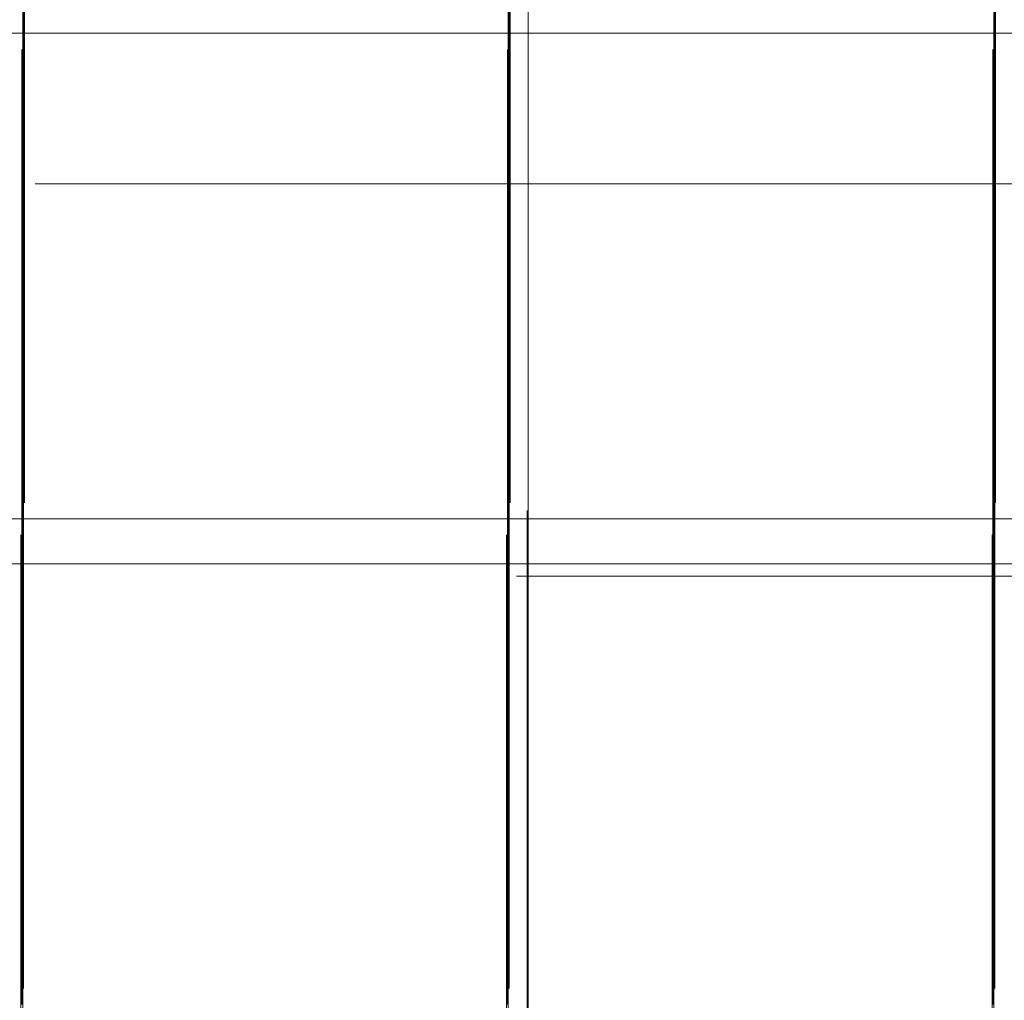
# Model space of a CAD drawing. Header units: millimetres. Extents: x -50 to 901, y -50 to 714.
# Tile 52 of 186: x -7 to -1, y 5 to 11. Entities that reach past the tile are written whole.
import ezdxf

# ---------------------------------------------------------------- set-up
doc = ezdxf.new("R2010")
doc.units = ezdxf.units.MM

# ---------------------------------------------------------------- blocks, each defined once
blk = doc.blocks.new('SW_CENTERMARKSYMBOL_1')
at = {"color": 0, "linetype": 'Continuous', "lineweight": 18}
for p, q in [((0, 0), (0, -5)), ((0, -5), (0, -5.9011))]:
    blk.add_line(p, q, dxfattribs=at)
blk = doc.blocks.new('SW_CENTERMARKSYMBOL_2')
at = {"color": 0, "linetype": 'Continuous', "lineweight": 18}
for p, q in [((0, 0), (0, -5)), ((0, -5), (0, -5.9011))]:
    blk.add_line(p, q, dxfattribs=at)
blk = doc.blocks.new('SW_CENTERMARKSYMBOL_7')
at = {"color": 0, "linetype": 'Continuous', "lineweight": 18}
for p, q in [((0, 0), (5, 0)), ((5, 0), (5.9011, 0))]:
    blk.add_line(p, q, dxfattribs=at)
blk = doc.blocks.new('SW_CENTERMARKSYMBOL_8')
at = {"color": 0, "linetype": 'Continuous', "lineweight": 18}
for p, q in [((0, 0), (0, 5)), ((0, 0), (-5, 0)), ((0, 0), (0, -5)), ((0, 0), (5, 0)), ((5, 0), (5.9011, 0)), ((0, -5), (0, -5.9011))]:
    blk.add_line(p, q, dxfattribs=at)
blk = doc.blocks.new('SW_CENTERMARKSYMBOL_9')
at = {"color": 0, "linetype": 'Continuous', "lineweight": 18}
for p, q in [((0, 0), (0, 5)), ((0, 0), (-5, 0)), ((0, 0), (0, -5)), ((0, 0), (5, 0)), ((0, -5), (0, -5.9011))]:
    blk.add_line(p, q, dxfattribs=at)
blk = doc.blocks.new('SW_CENTERMARKSYMBOL_10')
at = {"color": 0, "linetype": 'Continuous', "lineweight": 18}
for p, q in [((0, 0), (0, 5)), ((-5, 0), (-5.9011, 0)), ((0, 0), (-5, 0)), ((0, 0), (0, -5)), ((0, 0), (5, 0)), ((0, -5), (0, -5.9011))]:
    blk.add_line(p, q, dxfattribs=at)
blk = doc.blocks.new('SW_CENTERMARKSYMBOL_11')
at = {"color": 0, "linetype": 'Continuous', "lineweight": 18}
for p, q in [((-5, 0), (-5.9011, 0)), ((0, 0), (-5, 0))]:
    blk.add_line(p, q, dxfattribs=at)
blk = doc.blocks.new('SW_CENTERMARKSYMBOL_15')
at = {"color": 0, "linetype": 'Continuous', "lineweight": 18}
for p, q in [((0, 0), (0, -5)), ((0, -5), (0, -5.9011))]:
    blk.add_line(p, q, dxfattribs=at)
blk = doc.blocks.new('SW_CENTERMARKSYMBOL_63')
at = {"color": 0, "linetype": 'Continuous', "lineweight": 18}
for p, q in [((0, 5), (0, 5.9011)), ((0, 0), (0, 5))]:
    blk.add_line(p, q, dxfattribs=at)
blk = doc.blocks.new('SW_CENTERMARKSYMBOL_64')
at = {"color": 0, "linetype": 'Continuous', "lineweight": 18}
for p, q in [((0, 5), (0, 5.9011)), ((0, 0), (0, 5))]:
    blk.add_line(p, q, dxfattribs=at)
blk = doc.blocks.new('SW_CENTERMARKSYMBOL_65')
at = {"color": 0, "linetype": 'Continuous', "lineweight": 18}
for p, q in [((0, 5), (0, 5.9011)), ((0, 0), (0, 5))]:
    blk.add_line(p, q, dxfattribs=at)
blk = doc.blocks.new('SW_CENTERMARKSYMBOL_70')
at = {"color": 0, "linetype": 'Continuous', "lineweight": 18}
for p, q in [((-5, 0), (-5.9011, 0)), ((0, 0), (-5, 0))]:
    blk.add_line(p, q, dxfattribs=at)
blk = doc.blocks.new('SW_CENTERMARKSYMBOL_71')
at = {"color": 0, "linetype": 'Continuous', "lineweight": 18}
for p, q in [((0, 0), (0, 5)), ((-5, 0), (-5.9011, 0)), ((0, 0), (-5, 0)), ((0, 0), (0, -5)), ((0, 0), (5, 0))]:
    blk.add_line(p, q, dxfattribs=at)
blk = doc.blocks.new('SW_CENTERMARKSYMBOL_72')
at = {"color": 0, "linetype": 'Continuous', "lineweight": 18}
for q in [(0, 5), (-5, 0), (0, -5), (5, 0)]:
    blk.add_line((0, 0), q, dxfattribs=at)
blk = doc.blocks.new('SW_CENTERMARKSYMBOL_73')
at = {"color": 0, "linetype": 'Continuous', "lineweight": 18}
for p, q in [((0, 0), (0, 5)), ((0, 0), (-5, 0)), ((0, 0), (0, -5)), ((0, 0), (5, 0)), ((5, 0), (5.9011, 0))]:
    blk.add_line(p, q, dxfattribs=at)
blk = doc.blocks.new('SW_CENTERMARKSYMBOL_74')
at = {"color": 0, "linetype": 'Continuous', "lineweight": 18}
for p, q in [((0, 0), (5, 0)), ((5, 0), (5.9011, 0))]:
    blk.add_line(p, q, dxfattribs=at)
blk = doc.blocks.new('SW_CENTERMARKSYMBOL_95')
at = {"color": 0, "linetype": 'Continuous', "lineweight": 18}
for p, q in [((0, 5), (0, 5.9011)), ((0, 0), (0, 5))]:
    blk.add_line(p, q, dxfattribs=at)
blk = doc.blocks.new('SW_CENTERMARKSYMBOL_96')
at = {"color": 0, "linetype": 'Continuous', "lineweight": 18}
for p, q in [((0, 5), (0, 5.9011)), ((0, 0), (0, 5))]:
    blk.add_line(p, q, dxfattribs=at)
blk = doc.blocks.new('SW_CENTERMARKSYMBOL_102')
at = {"color": 0, "linetype": 'Continuous', "lineweight": 18}
for p, q in [((0, 5), (0, 5.9011)), ((0, 0), (0, 5))]:
    blk.add_line(p, q, dxfattribs=at)
blk = doc.blocks.new('SW_CENTERMARKSYMBOL_555')
at = {"color": 0, "linetype": 'Continuous', "lineweight": 18}
for p, q in [((-5, 0), (-7, 0)), ((0, 0), (-5, 0))]:
    blk.add_line(p, q, dxfattribs=at)
blk = doc.blocks.new('SW_CENTERMARKSYMBOL_557')
at = {"color": 0, "linetype": 'Continuous', "lineweight": 18}
for q in [(0, 5), (-5, 0), (0, -5), (5, 0)]:
    blk.add_line((0, 0), q, dxfattribs=at)
blk = doc.blocks.new('SW_CENTERMARKSYMBOL_558')
at = {"color": 0, "linetype": 'Continuous', "lineweight": 18}
for p, q in [((0, 5), (0, 8)), ((0, 0), (0, 5))]:
    blk.add_line(p, q, dxfattribs=at)
blk = doc.blocks.new('SW_CENTERMARKSYMBOL_562')
at = {"color": 0, "linetype": 'Continuous', "lineweight": 18}
for p, q in [((-5, 0), (-8, 0)), ((0, 0), (-5, 0))]:
    blk.add_line(p, q, dxfattribs=at)
blk = doc.blocks.new('SW_CENTERMARKSYMBOL_564')
at = {"color": 0, "linetype": 'Continuous', "lineweight": 18}
for p, q in [((0, 0), (0, -5)), ((0, -5), (0, -5.9011))]:
    blk.add_line(p, q, dxfattribs=at)
blk = doc.blocks.new('SW_CENTERMARKSYMBOL_565')
at = {"color": 0, "linetype": 'Continuous', "lineweight": 18}
for p, q in [((0, 0), (0, -5)), ((0, -5), (0, -5.9011))]:
    blk.add_line(p, q, dxfattribs=at)
blk = doc.blocks.new('SW_CENTERMARKSYMBOL_570')
at = {"color": 0, "linetype": 'Continuous', "lineweight": 18}
for p, q in [((0, 0), (5, 0)), ((5, 0), (5.9011, 0))]:
    blk.add_line(p, q, dxfattribs=at)
blk = doc.blocks.new('SW_CENTERMARKSYMBOL_571')
at = {"color": 0, "linetype": 'Continuous', "lineweight": 18}
for p, q in [((0, 0), (0, 5)), ((0, 0), (-5, 0)), ((0, 0), (0, -5)), ((0, 0), (5, 0)), ((5, 0), (5.9011, 0)), ((0, -5), (0, -5.9011))]:
    blk.add_line(p, q, dxfattribs=at)
blk = doc.blocks.new('SW_CENTERMARKSYMBOL_572')
at = {"color": 0, "linetype": 'Continuous', "lineweight": 18}
for p, q in [((0, 0), (0, 5)), ((0, 0), (-5, 0)), ((0, 0), (0, -5)), ((0, 0), (5, 0)), ((0, -5), (0, -5.9011))]:
    blk.add_line(p, q, dxfattribs=at)
blk = doc.blocks.new('SW_CENTERMARKSYMBOL_573')
at = {"color": 0, "linetype": 'Continuous', "lineweight": 18}
for p, q in [((0, 0), (0, 5)), ((-5, 0), (-5.9011, 0)), ((0, 0), (-5, 0)), ((0, 0), (0, -5)), ((0, 0), (5, 0)), ((0, -5), (0, -5.9011))]:
    blk.add_line(p, q, dxfattribs=at)
blk = doc.blocks.new('SW_CENTERMARKSYMBOL_574')
at = {"color": 0, "linetype": 'Continuous', "lineweight": 18}
for p, q in [((-5, 0), (-5.9011, 0)), ((0, 0), (-5, 0))]:
    blk.add_line(p, q, dxfattribs=at)
blk = doc.blocks.new('SW_CENTERMARKSYMBOL_578')
at = {"color": 0, "linetype": 'Continuous', "lineweight": 18}
for p, q in [((0, 0), (0, -5)), ((0, -5), (0, -5.9011))]:
    blk.add_line(p, q, dxfattribs=at)
blk = doc.blocks.new('SW_CENTERMARKSYMBOL_626')
at = {"color": 0, "linetype": 'Continuous', "lineweight": 18}
for p, q in [((0, 5), (0, 5.9011)), ((0, 0), (0, 5))]:
    blk.add_line(p, q, dxfattribs=at)
blk = doc.blocks.new('SW_CENTERMARKSYMBOL_627')
at = {"color": 0, "linetype": 'Continuous', "lineweight": 18}
for p, q in [((0, 5), (0, 5.9011)), ((0, 0), (0, 5))]:
    blk.add_line(p, q, dxfattribs=at)
blk = doc.blocks.new('SW_CENTERMARKSYMBOL_628')
at = {"color": 0, "linetype": 'Continuous', "lineweight": 18}
for p, q in [((0, 5), (0, 5.9011)), ((0, 0), (0, 5))]:
    blk.add_line(p, q, dxfattribs=at)
blk = doc.blocks.new('SW_CENTERMARKSYMBOL_633')
at = {"color": 0, "linetype": 'Continuous', "lineweight": 18}
for p, q in [((-5, 0), (-5.9011, 0)), ((0, 0), (-5, 0))]:
    blk.add_line(p, q, dxfattribs=at)
blk = doc.blocks.new('SW_CENTERMARKSYMBOL_634')
at = {"color": 0, "linetype": 'Continuous', "lineweight": 18}
for p, q in [((0, 0), (0, 5)), ((-5, 0), (-5.9011, 0)), ((0, 0), (-5, 0)), ((0, 0), (0, -5)), ((0, 0), (5, 0))]:
    blk.add_line(p, q, dxfattribs=at)
blk = doc.blocks.new('SW_CENTERMARKSYMBOL_635')
at = {"color": 0, "linetype": 'Continuous', "lineweight": 18}
for q in [(0, 5), (-5, 0), (0, -5), (5, 0)]:
    blk.add_line((0, 0), q, dxfattribs=at)
blk = doc.blocks.new('SW_CENTERMARKSYMBOL_636')
at = {"color": 0, "linetype": 'Continuous', "lineweight": 18}
for p, q in [((0, 0), (0, 5)), ((0, 0), (-5, 0)), ((0, 0), (0, -5)), ((0, 0), (5, 0)), ((5, 0), (5.9011, 0))]:
    blk.add_line(p, q, dxfattribs=at)
blk = doc.blocks.new('SW_CENTERMARKSYMBOL_637')
at = {"color": 0, "linetype": 'Continuous', "lineweight": 18}
for p, q in [((0, 0), (5, 0)), ((5, 0), (5.9011, 0))]:
    blk.add_line(p, q, dxfattribs=at)
blk = doc.blocks.new('SW_CENTERMARKSYMBOL_658')
at = {"color": 0, "linetype": 'Continuous', "lineweight": 18}
for p, q in [((0, 5), (0, 5.9011)), ((0, 0), (0, 5))]:
    blk.add_line(p, q, dxfattribs=at)
blk = doc.blocks.new('SW_CENTERMARKSYMBOL_659')
at = {"color": 0, "linetype": 'Continuous', "lineweight": 18}
for p, q in [((0, 5), (0, 5.9011)), ((0, 0), (0, 5))]:
    blk.add_line(p, q, dxfattribs=at)
blk = doc.blocks.new('SW_CENTERMARKSYMBOL_665')
at = {"color": 0, "linetype": 'Continuous', "lineweight": 18}
for p, q in [((0, 5), (0, 5.9011)), ((0, 0), (0, 5))]:
    blk.add_line(p, q, dxfattribs=at)
blk = doc.blocks.new('SW_CENTERMARKSYMBOL_1118')
at = {"color": 0, "linetype": 'Continuous', "lineweight": 18}
for p, q in [((-5, 0), (-7, 0)), ((0, 0), (-5, 0))]:
    blk.add_line(p, q, dxfattribs=at)
blk = doc.blocks.new('SW_CENTERMARKSYMBOL_1120')
at = {"color": 0, "linetype": 'Continuous', "lineweight": 18}
for q in [(0, 5), (-5, 0), (0, -5), (5, 0)]:
    blk.add_line((0, 0), q, dxfattribs=at)
blk = doc.blocks.new('SW_CENTERMARKSYMBOL_1121')
at = {"color": 0, "linetype": 'Continuous', "lineweight": 18}
for p, q in [((0, 5), (0, 8)), ((0, 0), (0, 5))]:
    blk.add_line(p, q, dxfattribs=at)
blk = doc.blocks.new('SW_CENTERMARKSYMBOL_1125')
at = {"color": 0, "linetype": 'Continuous', "lineweight": 18}
for p, q in [((-5, 0), (-8, 0)), ((0, 0), (-5, 0))]:
    blk.add_line(p, q, dxfattribs=at)
blk = doc.blocks.new('SW_CENTERMARKSYMBOL_1127')
at = {"color": 0, "linetype": 'Continuous', "lineweight": 18}
for p, q in [((0, 0), (0, -5)), ((0, -5), (0, -5.9011))]:
    blk.add_line(p, q, dxfattribs=at)
blk = doc.blocks.new('SW_CENTERMARKSYMBOL_1128')
at = {"color": 0, "linetype": 'Continuous', "lineweight": 18}
for p, q in [((0, 0), (0, -5)), ((0, -5), (0, -5.9011))]:
    blk.add_line(p, q, dxfattribs=at)
blk = doc.blocks.new('SW_CENTERMARKSYMBOL_1133')
at = {"color": 0, "linetype": 'Continuous', "lineweight": 18}
for p, q in [((0, 0), (5, 0)), ((5, 0), (5.9011, 0))]:
    blk.add_line(p, q, dxfattribs=at)
blk = doc.blocks.new('SW_CENTERMARKSYMBOL_1134')
at = {"color": 0, "linetype": 'Continuous', "lineweight": 18}
for p, q in [((0, 0), (0, 5)), ((0, 0), (-5, 0)), ((0, 0), (0, -5)), ((0, 0), (5, 0)), ((5, 0), (5.9011, 0)), ((0, -5), (0, -5.9011))]:
    blk.add_line(p, q, dxfattribs=at)
blk = doc.blocks.new('SW_CENTERMARKSYMBOL_1135')
at = {"color": 0, "linetype": 'Continuous', "lineweight": 18}
for p, q in [((0, 0), (0, 5)), ((0, 0), (-5, 0)), ((0, 0), (0, -5)), ((0, 0), (5, 0)), ((0, -5), (0, -5.9011))]:
    blk.add_line(p, q, dxfattribs=at)
blk = doc.blocks.new('SW_CENTERMARKSYMBOL_1136')
at = {"color": 0, "linetype": 'Continuous', "lineweight": 18}
for p, q in [((0, 0), (0, 5)), ((-5, 0), (-5.9011, 0)), ((0, 0), (-5, 0)), ((0, 0), (0, -5)), ((0, 0), (5, 0)), ((0, -5), (0, -5.9011))]:
    blk.add_line(p, q, dxfattribs=at)
blk = doc.blocks.new('SW_CENTERMARKSYMBOL_1137')
at = {"color": 0, "linetype": 'Continuous', "lineweight": 18}
for p, q in [((-5, 0), (-5.9011, 0)), ((0, 0), (-5, 0))]:
    blk.add_line(p, q, dxfattribs=at)
blk = doc.blocks.new('SW_CENTERMARKSYMBOL_1141')
at = {"color": 0, "linetype": 'Continuous', "lineweight": 18}
for p, q in [((0, 0), (0, -5)), ((0, -5), (0, -5.9011))]:
    blk.add_line(p, q, dxfattribs=at)
blk = doc.blocks.new('SW_CENTERMARKSYMBOL_1189')
at = {"color": 0, "linetype": 'Continuous', "lineweight": 18}
for p, q in [((0, 5), (0, 5.9011)), ((0, 0), (0, 5))]:
    blk.add_line(p, q, dxfattribs=at)
blk = doc.blocks.new('SW_CENTERMARKSYMBOL_1190')
at = {"color": 0, "linetype": 'Continuous', "lineweight": 18}
for p, q in [((0, 5), (0, 5.9011)), ((0, 0), (0, 5))]:
    blk.add_line(p, q, dxfattribs=at)
blk = doc.blocks.new('SW_CENTERMARKSYMBOL_1191')
at = {"color": 0, "linetype": 'Continuous', "lineweight": 18}
for p, q in [((0, 5), (0, 5.9011)), ((0, 0), (0, 5))]:
    blk.add_line(p, q, dxfattribs=at)
blk = doc.blocks.new('SW_CENTERMARKSYMBOL_1196')
at = {"color": 0, "linetype": 'Continuous', "lineweight": 18}
for p, q in [((-5, 0), (-5.9011, 0)), ((0, 0), (-5, 0))]:
    blk.add_line(p, q, dxfattribs=at)
blk = doc.blocks.new('SW_CENTERMARKSYMBOL_1197')
at = {"color": 0, "linetype": 'Continuous', "lineweight": 18}
for p, q in [((0, 0), (0, 5)), ((-5, 0), (-5.9011, 0)), ((0, 0), (-5, 0)), ((0, 0), (0, -5)), ((0, 0), (5, 0))]:
    blk.add_line(p, q, dxfattribs=at)
blk = doc.blocks.new('SW_CENTERMARKSYMBOL_1198')
at = {"color": 0, "linetype": 'Continuous', "lineweight": 18}
for q in [(0, 5), (-5, 0), (0, -5), (5, 0)]:
    blk.add_line((0, 0), q, dxfattribs=at)
blk = doc.blocks.new('SW_CENTERMARKSYMBOL_1199')
at = {"color": 0, "linetype": 'Continuous', "lineweight": 18}
for p, q in [((0, 0), (0, 5)), ((0, 0), (-5, 0)), ((0, 0), (0, -5)), ((0, 0), (5, 0)), ((5, 0), (5.9011, 0))]:
    blk.add_line(p, q, dxfattribs=at)
blk = doc.blocks.new('SW_CENTERMARKSYMBOL_1200')
at = {"color": 0, "linetype": 'Continuous', "lineweight": 18}
for p, q in [((0, 0), (5, 0)), ((5, 0), (5.9011, 0))]:
    blk.add_line(p, q, dxfattribs=at)
blk = doc.blocks.new('SW_CENTERMARKSYMBOL_1221')
at = {"color": 0, "linetype": 'Continuous', "lineweight": 18}
for p, q in [((0, 5), (0, 5.9011)), ((0, 0), (0, 5))]:
    blk.add_line(p, q, dxfattribs=at)
blk = doc.blocks.new('SW_CENTERMARKSYMBOL_1222')
at = {"color": 0, "linetype": 'Continuous', "lineweight": 18}
for p, q in [((0, 5), (0, 5.9011)), ((0, 0), (0, 5))]:
    blk.add_line(p, q, dxfattribs=at)
blk = doc.blocks.new('SW_CENTERMARKSYMBOL_1228')
at = {"color": 0, "linetype": 'Continuous', "lineweight": 18}
for p, q in [((0, 5), (0, 5.9011)), ((0, 0), (0, 5))]:
    blk.add_line(p, q, dxfattribs=at)
blk = doc.blocks.new('SW_CENTERMARKSYMBOL_1681')
at = {"color": 0, "linetype": 'Continuous', "lineweight": 18}
for p, q in [((-5, 0), (-7, 0)), ((0, 0), (-5, 0))]:
    blk.add_line(p, q, dxfattribs=at)
blk = doc.blocks.new('SW_CENTERMARKSYMBOL_1683')
at = {"color": 0, "linetype": 'Continuous', "lineweight": 18}
for q in [(0, 5), (-5, 0), (0, -5), (5, 0)]:
    blk.add_line((0, 0), q, dxfattribs=at)
blk = doc.blocks.new('SW_CENTERMARKSYMBOL_1684')
at = {"color": 0, "linetype": 'Continuous', "lineweight": 18}
for p, q in [((0, 5), (0, 8)), ((0, 0), (0, 5))]:
    blk.add_line(p, q, dxfattribs=at)
blk = doc.blocks.new('SW_CENTERMARKSYMBOL_1688')
at = {"color": 0, "linetype": 'Continuous', "lineweight": 18}
for p, q in [((-5, 0), (-8, 0)), ((0, 0), (-5, 0))]:
    blk.add_line(p, q, dxfattribs=at)
blk = doc.blocks.new('SW_CENTERMARKSYMBOL_1690')
at = {"color": 0, "linetype": 'Continuous', "lineweight": 18}
for p, q in [((0, 0), (0, -5)), ((0, -5), (0, -5.9011))]:
    blk.add_line(p, q, dxfattribs=at)
blk = doc.blocks.new('SW_CENTERMARKSYMBOL_1691')
at = {"color": 0, "linetype": 'Continuous', "lineweight": 18}
for p, q in [((0, 0), (0, -5)), ((0, -5), (0, -5.9011))]:
    blk.add_line(p, q, dxfattribs=at)
blk = doc.blocks.new('SW_CENTERMARKSYMBOL_1696')
at = {"color": 0, "linetype": 'Continuous', "lineweight": 18}
for p, q in [((0, 0), (5, 0)), ((5, 0), (5.9011, 0))]:
    blk.add_line(p, q, dxfattribs=at)
blk = doc.blocks.new('SW_CENTERMARKSYMBOL_1697')
at = {"color": 0, "linetype": 'Continuous', "lineweight": 18}
for p, q in [((0, 0), (0, 5)), ((0, 0), (-5, 0)), ((0, 0), (0, -5)), ((0, 0), (5, 0)), ((5, 0), (5.9011, 0)), ((0, -5), (0, -5.9011))]:
    blk.add_line(p, q, dxfattribs=at)
blk = doc.blocks.new('SW_CENTERMARKSYMBOL_1698')
at = {"color": 0, "linetype": 'Continuous', "lineweight": 18}
for p, q in [((0, 0), (0, 5)), ((0, 0), (-5, 0)), ((0, 0), (0, -5)), ((0, 0), (5, 0)), ((0, -5), (0, -5.9011))]:
    blk.add_line(p, q, dxfattribs=at)
blk = doc.blocks.new('SW_CENTERMARKSYMBOL_1699')
at = {"color": 0, "linetype": 'Continuous', "lineweight": 18}
for p, q in [((0, 0), (0, 5)), ((-5, 0), (-5.9011, 0)), ((0, 0), (-5, 0)), ((0, 0), (0, -5)), ((0, 0), (5, 0)), ((0, -5), (0, -5.9011))]:
    blk.add_line(p, q, dxfattribs=at)
blk = doc.blocks.new('SW_CENTERMARKSYMBOL_1700')
at = {"color": 0, "linetype": 'Continuous', "lineweight": 18}
for p, q in [((-5, 0), (-5.9011, 0)), ((0, 0), (-5, 0))]:
    blk.add_line(p, q, dxfattribs=at)
blk = doc.blocks.new('SW_CENTERMARKSYMBOL_1704')
at = {"color": 0, "linetype": 'Continuous', "lineweight": 18}
for p, q in [((0, 0), (0, -5)), ((0, -5), (0, -5.9011))]:
    blk.add_line(p, q, dxfattribs=at)
blk = doc.blocks.new('SW_CENTERMARKSYMBOL_1752')
at = {"color": 0, "linetype": 'Continuous', "lineweight": 18}
for p, q in [((0, 5), (0, 5.9011)), ((0, 0), (0, 5))]:
    blk.add_line(p, q, dxfattribs=at)
blk = doc.blocks.new('SW_CENTERMARKSYMBOL_1753')
at = {"color": 0, "linetype": 'Continuous', "lineweight": 18}
for p, q in [((0, 5), (0, 5.9011)), ((0, 0), (0, 5))]:
    blk.add_line(p, q, dxfattribs=at)
blk = doc.blocks.new('SW_CENTERMARKSYMBOL_1754')
at = {"color": 0, "linetype": 'Continuous', "lineweight": 18}
for p, q in [((0, 5), (0, 5.9011)), ((0, 0), (0, 5))]:
    blk.add_line(p, q, dxfattribs=at)
blk = doc.blocks.new('SW_CENTERMARKSYMBOL_1759')
at = {"color": 0, "linetype": 'Continuous', "lineweight": 18}
for p, q in [((-5, 0), (-5.9011, 0)), ((0, 0), (-5, 0))]:
    blk.add_line(p, q, dxfattribs=at)
blk = doc.blocks.new('SW_CENTERMARKSYMBOL_1760')
at = {"color": 0, "linetype": 'Continuous', "lineweight": 18}
for p, q in [((0, 0), (0, 5)), ((-5, 0), (-5.9011, 0)), ((0, 0), (-5, 0)), ((0, 0), (0, -5)), ((0, 0), (5, 0))]:
    blk.add_line(p, q, dxfattribs=at)
blk = doc.blocks.new('SW_CENTERMARKSYMBOL_1761')
at = {"color": 0, "linetype": 'Continuous', "lineweight": 18}
for q in [(0, 5), (-5, 0), (0, -5), (5, 0)]:
    blk.add_line((0, 0), q, dxfattribs=at)
blk = doc.blocks.new('SW_CENTERMARKSYMBOL_1762')
at = {"color": 0, "linetype": 'Continuous', "lineweight": 18}
for p, q in [((0, 0), (0, 5)), ((0, 0), (-5, 0)), ((0, 0), (0, -5)), ((0, 0), (5, 0)), ((5, 0), (5.9011, 0))]:
    blk.add_line(p, q, dxfattribs=at)
blk = doc.blocks.new('SW_CENTERMARKSYMBOL_1763')
at = {"color": 0, "linetype": 'Continuous', "lineweight": 18}
for p, q in [((0, 0), (5, 0)), ((5, 0), (5.9011, 0))]:
    blk.add_line(p, q, dxfattribs=at)
blk = doc.blocks.new('SW_CENTERMARKSYMBOL_1784')
at = {"color": 0, "linetype": 'Continuous', "lineweight": 18}
for p, q in [((0, 5), (0, 5.9011)), ((0, 0), (0, 5))]:
    blk.add_line(p, q, dxfattribs=at)
blk = doc.blocks.new('SW_CENTERMARKSYMBOL_1785')
at = {"color": 0, "linetype": 'Continuous', "lineweight": 18}
for p, q in [((0, 5), (0, 5.9011)), ((0, 0), (0, 5))]:
    blk.add_line(p, q, dxfattribs=at)
blk = doc.blocks.new('SW_CENTERMARKSYMBOL_1791')
at = {"color": 0, "linetype": 'Continuous', "lineweight": 18}
for p, q in [((0, 5), (0, 5.9011)), ((0, 0), (0, 5))]:
    blk.add_line(p, q, dxfattribs=at)
blk = doc.blocks.new('SW_CENTERMARKSYMBOL_2244')
at = {"color": 0, "linetype": 'Continuous', "lineweight": 18}
for p, q in [((-5, 0), (-7, 0)), ((0, 0), (-5, 0))]:
    blk.add_line(p, q, dxfattribs=at)
blk = doc.blocks.new('SW_CENTERMARKSYMBOL_2246')
at = {"color": 0, "linetype": 'Continuous', "lineweight": 18}
for q in [(0, 5), (-5, 0), (0, -5), (5, 0)]:
    blk.add_line((0, 0), q, dxfattribs=at)
blk = doc.blocks.new('SW_CENTERMARKSYMBOL_2247')
at = {"color": 0, "linetype": 'Continuous', "lineweight": 18}
for p, q in [((0, 5), (0, 8)), ((0, 0), (0, 5))]:
    blk.add_line(p, q, dxfattribs=at)
blk = doc.blocks.new('SW_CENTERMARKSYMBOL_2251')
at = {"color": 0, "linetype": 'Continuous', "lineweight": 18}
for p, q in [((-5, 0), (-8, 0)), ((0, 0), (-5, 0))]:
    blk.add_line(p, q, dxfattribs=at)
blk = doc.blocks.new('SW_CENTERMARKSYMBOL_2253')
at = {"color": 0, "linetype": 'Continuous', "lineweight": 18}
for p, q in [((0, 0), (0, -5)), ((0, -5), (0, -5.9011))]:
    blk.add_line(p, q, dxfattribs=at)
blk = doc.blocks.new('SW_CENTERMARKSYMBOL_2254')
at = {"color": 0, "linetype": 'Continuous', "lineweight": 18}
for p, q in [((0, 0), (0, -5)), ((0, -5), (0, -5.9011))]:
    blk.add_line(p, q, dxfattribs=at)
blk = doc.blocks.new('SW_CENTERMARKSYMBOL_2259')
at = {"color": 0, "linetype": 'Continuous', "lineweight": 18}
for p, q in [((0, 0), (5, 0)), ((5, 0), (5.9011, 0))]:
    blk.add_line(p, q, dxfattribs=at)
blk = doc.blocks.new('SW_CENTERMARKSYMBOL_2260')
at = {"color": 0, "linetype": 'Continuous', "lineweight": 18}
for p, q in [((0, 0), (0, 5)), ((0, 0), (-5, 0)), ((0, 0), (0, -5)), ((0, 0), (5, 0)), ((5, 0), (5.9011, 0)), ((0, -5), (0, -5.9011))]:
    blk.add_line(p, q, dxfattribs=at)
blk = doc.blocks.new('SW_CENTERMARKSYMBOL_2261')
at = {"color": 0, "linetype": 'Continuous', "lineweight": 18}
for p, q in [((0, 0), (0, 5)), ((0, 0), (-5, 0)), ((0, 0), (0, -5)), ((0, 0), (5, 0)), ((0, -5), (0, -5.9011))]:
    blk.add_line(p, q, dxfattribs=at)
blk = doc.blocks.new('SW_CENTERMARKSYMBOL_2262')
at = {"color": 0, "linetype": 'Continuous', "lineweight": 18}
for p, q in [((0, 0), (0, 5)), ((-5, 0), (-5.9011, 0)), ((0, 0), (-5, 0)), ((0, 0), (0, -5)), ((0, 0), (5, 0)), ((0, -5), (0, -5.9011))]:
    blk.add_line(p, q, dxfattribs=at)
blk = doc.blocks.new('SW_CENTERMARKSYMBOL_2263')
at = {"color": 0, "linetype": 'Continuous', "lineweight": 18}
for p, q in [((-5, 0), (-5.9011, 0)), ((0, 0), (-5, 0))]:
    blk.add_line(p, q, dxfattribs=at)
blk = doc.blocks.new('SW_CENTERMARKSYMBOL_2267')
at = {"color": 0, "linetype": 'Continuous', "lineweight": 18}
for p, q in [((0, 0), (0, -5)), ((0, -5), (0, -5.9011))]:
    blk.add_line(p, q, dxfattribs=at)
blk = doc.blocks.new('SW_CENTERMARKSYMBOL_2315')
at = {"color": 0, "linetype": 'Continuous', "lineweight": 18}
for p, q in [((0, 5), (0, 5.9011)), ((0, 0), (0, 5))]:
    blk.add_line(p, q, dxfattribs=at)
blk = doc.blocks.new('SW_CENTERMARKSYMBOL_2316')
at = {"color": 0, "linetype": 'Continuous', "lineweight": 18}
for p, q in [((0, 5), (0, 5.9011)), ((0, 0), (0, 5))]:
    blk.add_line(p, q, dxfattribs=at)
blk = doc.blocks.new('SW_CENTERMARKSYMBOL_2317')
at = {"color": 0, "linetype": 'Continuous', "lineweight": 18}
for p, q in [((0, 5), (0, 5.9011)), ((0, 0), (0, 5))]:
    blk.add_line(p, q, dxfattribs=at)
blk = doc.blocks.new('SW_CENTERMARKSYMBOL_2322')
at = {"color": 0, "linetype": 'Continuous', "lineweight": 18}
for p, q in [((-5, 0), (-5.9011, 0)), ((0, 0), (-5, 0))]:
    blk.add_line(p, q, dxfattribs=at)
blk = doc.blocks.new('SW_CENTERMARKSYMBOL_2323')
at = {"color": 0, "linetype": 'Continuous', "lineweight": 18}
for p, q in [((0, 0), (0, 5)), ((-5, 0), (-5.9011, 0)), ((0, 0), (-5, 0)), ((0, 0), (0, -5)), ((0, 0), (5, 0))]:
    blk.add_line(p, q, dxfattribs=at)
blk = doc.blocks.new('SW_CENTERMARKSYMBOL_2324')
at = {"color": 0, "linetype": 'Continuous', "lineweight": 18}
for q in [(0, 5), (-5, 0), (0, -5), (5, 0)]:
    blk.add_line((0, 0), q, dxfattribs=at)
blk = doc.blocks.new('SW_CENTERMARKSYMBOL_2325')
at = {"color": 0, "linetype": 'Continuous', "lineweight": 18}
for p, q in [((0, 0), (0, 5)), ((0, 0), (-5, 0)), ((0, 0), (0, -5)), ((0, 0), (5, 0)), ((5, 0), (5.9011, 0))]:
    blk.add_line(p, q, dxfattribs=at)
blk = doc.blocks.new('SW_CENTERMARKSYMBOL_2326')
at = {"color": 0, "linetype": 'Continuous', "lineweight": 18}
for p, q in [((0, 0), (5, 0)), ((5, 0), (5.9011, 0))]:
    blk.add_line(p, q, dxfattribs=at)
blk = doc.blocks.new('SW_CENTERMARKSYMBOL_2347')
at = {"color": 0, "linetype": 'Continuous', "lineweight": 18}
for p, q in [((0, 5), (0, 5.9011)), ((0, 0), (0, 5))]:
    blk.add_line(p, q, dxfattribs=at)
blk = doc.blocks.new('SW_CENTERMARKSYMBOL_2348')
at = {"color": 0, "linetype": 'Continuous', "lineweight": 18}
for p, q in [((0, 5), (0, 5.9011)), ((0, 0), (0, 5))]:
    blk.add_line(p, q, dxfattribs=at)
blk = doc.blocks.new('SW_CENTERMARKSYMBOL_2354')
at = {"color": 0, "linetype": 'Continuous', "lineweight": 18}
for p, q in [((0, 5), (0, 5.9011)), ((0, 0), (0, 5))]:
    blk.add_line(p, q, dxfattribs=at)
blk = doc.blocks.new('SW_CENTERMARKSYMBOL_2807')
at = {"color": 0, "linetype": 'Continuous', "lineweight": 18}
for p, q in [((-5, 0), (-7, 0)), ((0, 0), (-5, 0))]:
    blk.add_line(p, q, dxfattribs=at)
blk = doc.blocks.new('SW_CENTERMARKSYMBOL_2809')
at = {"color": 0, "linetype": 'Continuous', "lineweight": 18}
for q in [(0, 5), (-5, 0), (0, -5), (5, 0)]:
    blk.add_line((0, 0), q, dxfattribs=at)
blk = doc.blocks.new('SW_CENTERMARKSYMBOL_2810')
at = {"color": 0, "linetype": 'Continuous', "lineweight": 18}
for p, q in [((0, 5), (0, 8)), ((0, 0), (0, 5))]:
    blk.add_line(p, q, dxfattribs=at)
blk = doc.blocks.new('SW_CENTERMARKSYMBOL_2814')
at = {"color": 0, "linetype": 'Continuous', "lineweight": 18}
for p, q in [((-5, 0), (-8, 0)), ((0, 0), (-5, 0))]:
    blk.add_line(p, q, dxfattribs=at)

msp = doc.modelspace()

# ---------------------------------------------------------------- linework, layer by layer
at = {"color": 7, "linetype": 'Continuous', "lineweight": 25}
for radius in [45, 45, 45, 45, 45, 43.8964, 43.8964, 43.8964, 43.8964, 43.8964, 43.6219, 43.6219, 43.6219, 43.6219, 43.6219, 42.2814, 42.2814, 42.2814, 42.2814, 42.2814, 35.2814, 35.2814, 35.2814, 35.2814, 35.2814, 33.2814, 33.2814, 33.2814, 33.2814, 33.2814, 15, 15, 15, 15, 15]:
    msp.add_circle((0, 0), radius, dxfattribs=at)
msp.add_arc((0, 0), 50, 94.01152, 175.98848, dxfattribs=at)
msp.add_arc((0, 0), 50, 94.01152, 175.98848, dxfattribs=at)
msp.add_arc((0, 0), 50, 94.01152, 175.98848, dxfattribs=at)
msp.add_arc((0, 0), 50, 94.01152, 175.98848, dxfattribs=at)
msp.add_arc((0, 0), 50, 94.01152, 175.98848, dxfattribs=at)

# ---------------------------------------------------------------- block references
at = {"color": 7, "linetype": 'Continuous', "lineweight": 18}
for name, p in [('SW_CENTERMARKSYMBOL_15', (-7.0663, 13.9289)), ('SW_CENTERMARKSYMBOL_578', (-7.0663, 13.9289)), ('SW_CENTERMARKSYMBOL_1141', (-7.0663, 13.9289)), ('SW_CENTERMARKSYMBOL_1704', (-7.0663, 13.9289)), ('SW_CENTERMARKSYMBOL_2267', (-7.0663, 13.9289)), ('SW_CENTERMARKSYMBOL_1', (-4.0663, 13.9289)), ('SW_CENTERMARKSYMBOL_564', (-4.0663, 13.9289)), ('SW_CENTERMARKSYMBOL_1127', (-4.0663, 13.9289)), ('SW_CENTERMARKSYMBOL_1690', (-4.0663, 13.9289)), ('SW_CENTERMARKSYMBOL_2253', (-4.0663, 13.9289)), ('SW_CENTERMARKSYMBOL_2', (-1.0663, 13.9289)), ('SW_CENTERMARKSYMBOL_565', (-1.0663, 13.9289)), ('SW_CENTERMARKSYMBOL_1128', (-1.0663, 13.9289)), ('SW_CENTERMARKSYMBOL_1691', (-1.0663, 13.9289)), ('SW_CENTERMARKSYMBOL_2254', (-1.0663, 13.9289)), ('SW_CENTERMARKSYMBOL_555', (0, 10)), ('SW_CENTERMARKSYMBOL_1118', (0, 10)), ('SW_CENTERMARKSYMBOL_1681', (0, 10)), ('SW_CENTERMARKSYMBOL_2244', (0, 10)), ('SW_CENTERMARKSYMBOL_2807', (0, 10)), ('SW_CENTERMARKSYMBOL_7', (-10.0717, 10.9289)), ('SW_CENTERMARKSYMBOL_570', (-10.0717, 10.9289)), ('SW_CENTERMARKSYMBOL_1133', (-10.0717, 10.9289)), ('SW_CENTERMARKSYMBOL_1696', (-10.0717, 10.9289)), ('SW_CENTERMARKSYMBOL_2259', (-10.0717, 10.9289)), ('SW_CENTERMARKSYMBOL_8', (-7.0717, 10.9289)), ('SW_CENTERMARKSYMBOL_571', (-7.0717, 10.9289)), ('SW_CENTERMARKSYMBOL_1134', (-7.0717, 10.9289)), ('SW_CENTERMARKSYMBOL_1697', (-7.0717, 10.9289)), ('SW_CENTERMARKSYMBOL_2260', (-7.0717, 10.9289)), ('SW_CENTERMARKSYMBOL_9', (-4.0717, 10.9289)), ('SW_CENTERMARKSYMBOL_572', (-4.0717, 10.9289)), ('SW_CENTERMARKSYMBOL_1135', (-4.0717, 10.9289)), ('SW_CENTERMARKSYMBOL_1698', (-4.0717, 10.9289)), ('SW_CENTERMARKSYMBOL_2261', (-4.0717, 10.9289)), ('SW_CENTERMARKSYMBOL_10', (-1.0717, 10.9289)), ('SW_CENTERMARKSYMBOL_573', (-1.0717, 10.9289)), ('SW_CENTERMARKSYMBOL_1136', (-1.0717, 10.9289)), ('SW_CENTERMARKSYMBOL_1699', (-1.0717, 10.9289)), ('SW_CENTERMARKSYMBOL_2262', (-1.0717, 10.9289)), ('SW_CENTERMARKSYMBOL_11', (1.9283, 10.9289)), ('SW_CENTERMARKSYMBOL_574', (1.9283, 10.9289)), ('SW_CENTERMARKSYMBOL_1137', (1.9283, 10.9289)), ('SW_CENTERMARKSYMBOL_1700', (1.9283, 10.9289)), ('SW_CENTERMARKSYMBOL_2263', (1.9283, 10.9289)), ('SW_CENTERMARKSYMBOL_557', (-3.9543, 7.6516)), ('SW_CENTERMARKSYMBOL_1120', (-3.9543, 7.6516)), ('SW_CENTERMARKSYMBOL_1683', (-3.9543, 7.6516)), ('SW_CENTERMARKSYMBOL_2246', (-3.9543, 7.6516)), ('SW_CENTERMARKSYMBOL_2809', (-3.9543, 7.6516)), ('SW_CENTERMARKSYMBOL_562', (3.9746, 7.5753)), ('SW_CENTERMARKSYMBOL_1125', (3.9746, 7.5753)), ('SW_CENTERMARKSYMBOL_1688', (3.9746, 7.5753)), ('SW_CENTERMARKSYMBOL_2251', (3.9746, 7.5753)), ('SW_CENTERMARKSYMBOL_2814', (3.9746, 7.5753)), ('SW_CENTERMARKSYMBOL_74', (-10.077, 7.9289)), ('SW_CENTERMARKSYMBOL_637', (-10.077, 7.9289)), ('SW_CENTERMARKSYMBOL_1200', (-10.077, 7.9289)), ('SW_CENTERMARKSYMBOL_1763', (-10.077, 7.9289)), ('SW_CENTERMARKSYMBOL_2326', (-10.077, 7.9289)), ('SW_CENTERMARKSYMBOL_73', (-7.077, 7.9289)), ('SW_CENTERMARKSYMBOL_636', (-7.077, 7.9289)), ('SW_CENTERMARKSYMBOL_1199', (-7.077, 7.9289)), ('SW_CENTERMARKSYMBOL_1762', (-7.077, 7.9289)), ('SW_CENTERMARKSYMBOL_2325', (-7.077, 7.9289)), ('SW_CENTERMARKSYMBOL_72', (-4.077, 7.9289)), ('SW_CENTERMARKSYMBOL_635', (-4.077, 7.9289)), ('SW_CENTERMARKSYMBOL_1198', (-4.077, 7.9289)), ('SW_CENTERMARKSYMBOL_1761', (-4.077, 7.9289)), ('SW_CENTERMARKSYMBOL_2324', (-4.077, 7.9289)), ('SW_CENTERMARKSYMBOL_71', (-1.077, 7.9289)), ('SW_CENTERMARKSYMBOL_634', (-1.077, 7.9289)), ('SW_CENTERMARKSYMBOL_1197', (-1.077, 7.9289)), ('SW_CENTERMARKSYMBOL_1760', (-1.077, 7.9289)), ('SW_CENTERMARKSYMBOL_2323', (-1.077, 7.9289)), ('SW_CENTERMARKSYMBOL_70', (1.923, 7.9289)), ('SW_CENTERMARKSYMBOL_633', (1.923, 7.9289)), ('SW_CENTERMARKSYMBOL_1196', (1.923, 7.9289)), ('SW_CENTERMARKSYMBOL_1759', (1.923, 7.9289)), ('SW_CENTERMARKSYMBOL_2322', (1.923, 7.9289)), ('SW_CENTERMARKSYMBOL_63', (-7.0823, 4.9289)), ('SW_CENTERMARKSYMBOL_626', (-7.0823, 4.9289)), ('SW_CENTERMARKSYMBOL_1189', (-7.0823, 4.9289)), ('SW_CENTERMARKSYMBOL_1752', (-7.0823, 4.9289)), ('SW_CENTERMARKSYMBOL_2315', (-7.0823, 4.9289)), ('SW_CENTERMARKSYMBOL_64', (-4.0823, 4.9289)), ('SW_CENTERMARKSYMBOL_627', (-4.0823, 4.9289)), ('SW_CENTERMARKSYMBOL_1190', (-4.0823, 4.9289)), ('SW_CENTERMARKSYMBOL_1753', (-4.0823, 4.9289)), ('SW_CENTERMARKSYMBOL_2316', (-4.0823, 4.9289)), ('SW_CENTERMARKSYMBOL_65', (-1.0823, 4.9289)), ('SW_CENTERMARKSYMBOL_628', (-1.0823, 4.9289)), ('SW_CENTERMARKSYMBOL_1191', (-1.0823, 4.9289)), ('SW_CENTERMARKSYMBOL_1754', (-1.0823, 4.9289)), ('SW_CENTERMARKSYMBOL_2317', (-1.0823, 4.9289)), ('SW_CENTERMARKSYMBOL_558', (-3.9595, -0.0199)), ('SW_CENTERMARKSYMBOL_1121', (-3.9595, -0.0199)), ('SW_CENTERMARKSYMBOL_1684', (-3.9595, -0.0199)), ('SW_CENTERMARKSYMBOL_2247', (-3.9595, -0.0199)), ('SW_CENTERMARKSYMBOL_2810', (-3.9595, -0.0199)), ('SW_CENTERMARKSYMBOL_102', (-7.0876, 1.9289)), ('SW_CENTERMARKSYMBOL_665', (-7.0876, 1.9289)), ('SW_CENTERMARKSYMBOL_1228', (-7.0876, 1.9289)), ('SW_CENTERMARKSYMBOL_1791', (-7.0876, 1.9289)), ('SW_CENTERMARKSYMBOL_2354', (-7.0876, 1.9289)), ('SW_CENTERMARKSYMBOL_96', (-4.0876, 1.9289)), ('SW_CENTERMARKSYMBOL_659', (-4.0876, 1.9289)), ('SW_CENTERMARKSYMBOL_1222', (-4.0876, 1.9289)), ('SW_CENTERMARKSYMBOL_1785', (-4.0876, 1.9289)), ('SW_CENTERMARKSYMBOL_2348', (-4.0876, 1.9289)), ('SW_CENTERMARKSYMBOL_95', (-1.0876, 1.9289)), ('SW_CENTERMARKSYMBOL_658', (-1.0876, 1.9289)), ('SW_CENTERMARKSYMBOL_1221', (-1.0876, 1.9289)), ('SW_CENTERMARKSYMBOL_1784', (-1.0876, 1.9289)), ('SW_CENTERMARKSYMBOL_2347', (-1.0876, 1.9289))]:
    msp.add_blockref(name, p, dxfattribs=at)

doc.saveas('drawing.dxf')
